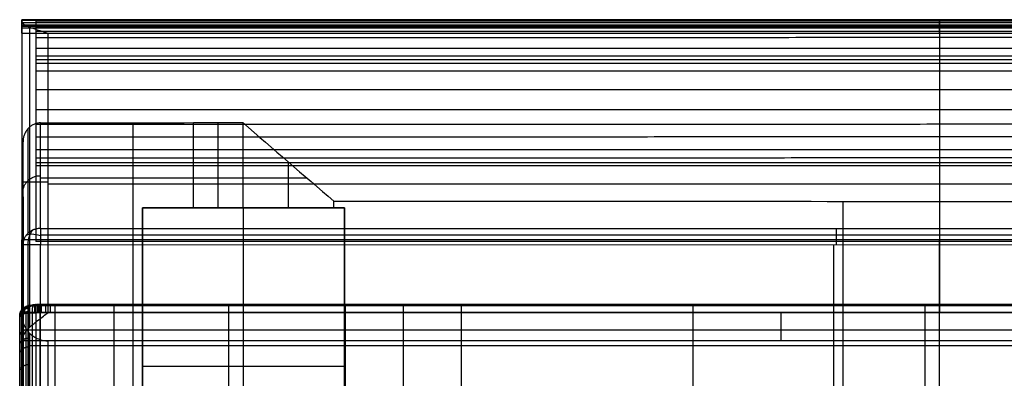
# Model space of a CAD drawing. Header units: millimetres. Extents: x -2054 to -149, y -1100 to -46.
# Tile 40 of 64: x -1200 to -637, y -254 to -49. Entities that reach past the tile are written whole.
import ezdxf

# ---------------------------------------------------------------- set-up
doc = ezdxf.new("R2010")
doc.units = ezdxf.units.MM
for name, color, linetype, true_color in [('patt2$Calque 04', 7, 'Continuous', 0xffa500), ('patt2$Calque 20', 7, 'Continuous', 0xf24ad7), ('patt2$SOLIDEE', 7, 'Continuous', 0x3100ff)]:
    doc.layers.add(name, color=color, linetype=linetype, true_color=true_color)

msp = doc.modelspace()

# ---------------------------------------------------------------- linework, layer by layer
at = {"layer": 'patt2$Calque 04'}
for p, q in [((-1200.05, -349.75, 372.02), (-1200.05, -219.05, 372.02)), ((-1200.05, -352.11, 370.07), (-1200.05, -219.7, 370.07)), ((-1200.03, -347.68, 373.96), (-1200.03, -218.49, 373.96)), ((-1196.33, -343.4, 380.45), (-1196.33, -217.4, 380.45)), ((-1192.64, -342.25, 382.15), (-1192.65, -217.11, 382.15)), ((-1190.57, -342.05, 382.45), (-1190.58, -217.07, 382.45)), ((-1188.39, -342.04, 382.47), (-1188.4, -217.06, 382.47)), ((-1179.69, -342.04, 382.47), (-1179.69, -217.06, 382.47)), ((-1145.97, -342.04, 382.47), (-1145.97, -217.06, 382.47)), ((-1080.43, -342.03, 382.47), (-1080.44, -217.06, 382.47)), ((-1013.7, -342.03, 382.47), (-1013.71, -217.06, 382.47)), ((-980.38, -342.03, 382.47), (-980.38, -217.06, 382.47)), ((-947.26, -342.04, 382.47), (-947.26, -217.06, 382.47)), ((-814.6, -342.03, 382.47), (-814.6, -217.06, 382.47)), ((-681.98, -342.03, 382.47), (-681.98, -217.05, 382.47)), ((-1200.05, -356.58, 366.21), (-1200.05, -221, 366.21)), ((-1200.05, -410.42, 306.18), (-1200.05, -241.19, 306.18)), ((-1200.05, -432.51, 275.77), (-1200.05, -251.29, 275.77))]:
    msp.add_line(p, q, dxfattribs=at)
for points, weights in [([(-1200.05, -218.57, 373.51), (-1200.07, -213.77, 372.17), (-1194.96, -213.79, 372.1)], [1, 0.705412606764, 1]), ([(-1200.05, -218.71, 373.03), (-1200.06, -213.93, 371.7), (-1194.97, -213.93, 371.69)], [1, 0.706716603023, 1]), ([(-1200.05, -218.8, 372.77), (-1200.05, -214.01, 371.44), (-1194.97, -214.02, 371.43)], [1, 0.707018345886, 1]), ([(-1200.04, -218.51, 373.75), (-1200.09, -213.69, 372.41), (-1194.96, -213.73, 372.28)], [1, 0.703802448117, 1]), ([(-1200.04, -218.53, 373.66), (-1200.08, -213.72, 372.32), (-1194.96, -213.75, 372.22)], [1, 0.704595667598, 1]), ([(-1200.03, -218.49, 373.96), (-1200.13, -213.62, 372.6), (-1194.96, -213.71, 372.33)], [1, 0.700471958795, 1]), ([(-1199.78, -218.23, 375.48), (-1200.13, -213.11, 374.13), (-1194.83, -213.45, 373.11)], [1, 0.682958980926, 1]), ([(-1199.52, -218.1, 376.29), (-1200.01, -212.83, 374.96), (-1194.7, -213.32, 373.51)], [1, 0.673530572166, 1]), ([(-1198.49, -217.77, 378.24), (-1199.29, -212.11, 377.1), (-1194.18, -212.99, 374.5)], [1, 0.649997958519, 1]), ([(-1197.13, -217.51, 379.79), (-1198.07, -211.49, 378.93), (-1193.5, -212.73, 375.27)], [1, 0.630471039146, 1]), ([(-1192.66, -217.11, 382.15), (-1193.19, -210.45, 382.02), (-1191.31, -212.33, 376.43)], [1, 0.599067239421, 1]), ([(-1191.43, -217.08, 382.38), (-1191.72, -210.35, 382.34), (-1190.71, -212.3, 376.54)], [1, 0.595875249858, 1]), ([(-1190.58, -217.07, 382.45), (-1190.69, -210.31, 382.45), (-1190.3, -212.28, 376.58)], [1, 0.594830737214, 1]), ([(-1189.66, -217.06, 382.47), (-1189.67, -210.3, 382.47), (-1189.64, -212.28, 376.59)], [1, 0.594645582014, 1]), ([(-1188.98, -217.06, 382.47), (-1188.98, -210.3, 382.47), (-1188.98, -212.28, 376.59)], [1, 0.594650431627, 1]), ([(-1187.65, -217.06, 382.47), (-1187.65, -210.3, 382.47), (-1187.65, -212.28, 376.58)], [1, 0.59464382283, 1]), ([(-1185, -217.06, 382.47), (-1185, -210.3, 382.47), (-1185, -212.28, 376.59)], [1, 0.594646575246, 1]), ([(-1182.36, -217.06, 382.47), (-1182.37, -210.3, 382.47), (-1182.34, -212.28, 376.58)], [1, 0.594663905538, 1]), ([(-1179.69, -217.06, 382.47), (-1179.69, -210.3, 382.47), (-1179.69, -212.28, 376.58)], [1, 0.5946449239, 1]), ([(-1145.97, -217.06, 382.47), (-1145.97, -210.3, 382.47), (-1145.97, -212.28, 376.59)], [1, 0.594644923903, 1]), ([(-1080.44, -217.06, 382.47), (-1080.44, -210.3, 382.47), (-1080.44, -212.28, 376.59)], [1, 0.594644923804, 1]), ([(-1013.71, -217.06, 382.47), (-1013.71, -210.3, 382.47), (-1013.71, -212.28, 376.59)], [1, 0.594644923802, 1]), ([(-980.38, -217.06, 382.47), (-980.38, -210.3, 382.47), (-980.38, -212.28, 376.58)], [1, 0.594644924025, 1]), ([(-947.26, -217.06, 382.47), (-947.26, -210.3, 382.47), (-947.26, -212.28, 376.58)], [1, 0.594644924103, 1]), ([(-814.6, -217.06, 382.47), (-814.6, -210.3, 382.47), (-814.6, -212.28, 376.59)], [1, 0.594644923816, 1]), ([(-681.98, -217.05, 382.47), (-681.98, -210.29, 382.47), (-681.98, -212.27, 376.58)], [1, 0.594644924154, 1]), ([(-1200.05, -218.88, 372.51), (-1200.05, -214.1, 371.17), (-1194.97, -214.1, 371.18)], [1, 0.707310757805, 1]), ([(-1200.05, -218.93, 372.37), (-1200.05, -214.15, 371.04), (-1194.97, -214.14, 371.05)], [1, 0.70734270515, 1]), ([(-1200.05, -218.97, 372.24), (-1200.05, -214.19, 370.91), (-1194.97, -214.19, 370.92)], [1, 0.707376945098, 1]), ([(-1200.05, -219.01, 372.13), (-1200.05, -214.23, 370.79), (-1194.97, -214.23, 370.8)], [1, 0.707304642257, 1]), ([(-1200.05, -219.05, 372.02), (-1200.05, -214.27, 370.69), (-1194.97, -214.27, 370.69)], [1, 0.707103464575, 1]), ([(-1200.05, -221, 366.21), (-1200.05, -216.22, 364.88), (-1194.97, -216.22, 364.88)], [1, 0.707093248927, 1]), ([(-1200.05, -231.1, 336.2), (-1200.05, -226.32, 334.87), (-1194.97, -226.32, 334.87)], [1, 0.707110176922, 1]), ([(-1200.05, -236.15, 321.19), (-1200.05, -231.37, 319.86), (-1194.97, -231.37, 319.86)], [1, 0.707111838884, 1]), ([(-1200.05, -241.19, 306.18), (-1200.05, -236.4, 304.87), (-1194.97, -236.4, 304.87)], [1, 0.707108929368, 1]), ([(-1200.05, -251.29, 275.77), (-1200.05, -246.5, 274.45), (-1194.97, -246.5, 274.45)], [1, 0.707107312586, 1])]:
    msp.add_rational_spline(points, weights, degree=2, dxfattribs=at)
for points, weights, knots in [([(-1190.53, -213.05, 380.61), (-1190.78, -213.05, 380.6), (-1191.44, -213.07, 380.54), (-1193.67, -213.18, 380.09), (-1195.95, -213.53, 378.75), (-1197.6, -214.1, 376.63), (-1198.2, -214.45, 375.3), (-1198.51, -214.79, 374.03), (-1198.58, -214.96, 373.36), (-1198.58, -215.08, 372.92)], [0.797415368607, 0.797492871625, 0.797954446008, 0.801133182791, 0.810648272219, 0.825269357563, 0.834289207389, 0.842824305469, 0.847334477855, 0.850235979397], [1162.670409, 1162.670409, 1162.670409, 1162.670409, 1163.078744, 1163.679094, 1166.252528, 1167.364832, 1168.605775, 1169.089319, 1169.98651, 1169.98651, 1169.98651, 1169.98651]), ([(-439.35, -216.11, 369.02), (-439, -215.97, 369.55), (-438.47, -215.66, 370.69), (-438.1, -215.14, 372.66), (-438.31, -214.61, 374.62), (-439.05, -214.14, 376.4), (-440.22, -213.71, 378.03), (-441.75, -213.38, 379.28), (-443.41, -213.18, 380.05), (-444.51, -213.09, 380.37), (-445.14, -213.06, 380.49), (-445.36, -213.06, 380.52), (-445.52, -213.05, 380.55), (-445.88, -213.04, 380.59), (-446.47, -213.03, 380.62), (-446.93, -213.03, 380.62), (-447.23, -213.03, 380.62), (-447.41, -213.03, 380.62), (-458.95, -213.03, 380.62), (-470.48, -213.03, 380.62), (-482.02, -213.03, 380.63), (-493.18, -213.03, 380.63), (-504.34, -213.03, 380.63), (-515.49, -213.03, 380.62), (-526.61, -213.03, 380.62), (-537.72, -213.03, 380.62), (-548.83, -213.03, 380.62), (-571.04, -213.03, 380.62), (-593.25, -213.03, 380.62), (-615.46, -213.03, 380.62), (-637.63, -213.03, 380.62), (-659.81, -213.03, 380.62), (-681.98, -213.03, 380.62), (-726.19, -213.04, 380.62), (-770.39, -213.04, 380.62), (-814.6, -213.04, 380.62), (-858.82, -213.04, 380.62), (-903.04, -213.04, 380.62), (-947.26, -213.04, 380.62), (-958.3, -213.04, 380.62), (-969.34, -213.04, 380.62), (-980.38, -213.04, 380.62), (-991.49, -213.04, 380.62), (-1002.6, -213.04, 380.62), (-1013.71, -213.04, 380.62), (-1035.95, -213.04, 380.62), (-1058.19, -213.04, 380.62), (-1080.44, -213.04, 380.62), (-1102.28, -213.04, 380.62), (-1124.13, -213.04, 380.62), (-1145.97, -213.04, 380.62), (-1157.21, -213.04, 380.62), (-1168.45, -213.04, 380.62), (-1179.69, -213.04, 380.62), (-1180.57, -213.04, 380.62), (-1182.38, -213.04, 380.62), (-1184.98, -213.04, 380.62), (-1187.23, -213.04, 380.62), (-1188.73, -213.04, 380.62), (-1189.7, -213.04, 380.62), (-1190.04, -213.04, 380.63), (-1190.53, -213.05, 380.61)], [0.876188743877, 0.87261563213, 0.865059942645, 0.852088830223, 0.838955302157, 0.826783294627, 0.815542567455, 0.806882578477, 0.801399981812, 0.799100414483, 0.798239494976, 0.79803251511, 0.79791328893, 0.797538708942, 0.797309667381, 0.797337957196, 0.797314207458, 0.797322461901, 0.79732246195, 0.797322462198, 0.797322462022, 0.797322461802, 0.797322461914, 0.797322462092, 0.797322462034, 0.797322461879, 0.797322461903, 0.797322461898, 0.797322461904, 0.797322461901, 0.797322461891, 0.797322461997, 0.797322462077, 0.797322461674, 0.79732246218, 0.797322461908, 0.797322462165, 0.797322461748, 0.797322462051, 0.797322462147, 0.797322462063, 0.797322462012, 0.797322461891, 0.797322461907, 0.797322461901, 0.797322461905, 0.797322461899, 0.797322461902, 0.797322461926, 0.797322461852, 0.797322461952, 0.797322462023, 0.797322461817, 0.79732246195, 0.797322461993, 0.797340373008, 0.797316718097, 0.797329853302, 0.797311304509, 0.797350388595, 0.797259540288, 0.797415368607], [420.834277, 420.834277, 420.834277, 420.834277, 422.118042, 423.378567, 424.987123, 426.129043, 427.158787, 428.713607, 429.544871, 430.165331, 430.528355, 430.528355, 430.528355, 430.85126, 431.026685, 431.343489, 431.911727, 431.911727, 431.911727, 465.955328, 465.955328, 465.955328, 498.883548, 498.883548, 498.883548, 531.675348, 531.675348, 531.675348, 597.213229, 597.213229, 597.213229, 662.6481, 662.6481, 662.6481, 793.104807, 793.104807, 793.104807, 923.597965, 923.597965, 923.597965, 956.177689, 956.177689, 956.177689, 988.95428, 988.95428, 988.95428, 1054.593512, 1054.593512, 1054.593512, 1119.061309, 1119.061309, 1119.061309, 1152.225148, 1152.225148, 1152.225148, 1154.836463, 1157.447778, 1160.059094, 1161.364752, 1162.01758, 1162.670409, 1162.670409, 1162.670409, 1162.670409]), ([(-1198.58, -215.08, 372.92), (-1198.57, -215.1, 372.8), (-1198.57, -215.11, 372.78), (-1198.57, -215.15, 372.64), (-1198.57, -215.22, 372.43), (-1198.56, -215.31, 372.14), (-1198.56, -215.42, 371.83), (-1198.56, -215.49, 371.61), (-1198.56, -215.55, 371.43), (-1198.56, -215.59, 371.31), (-1198.56, -215.63, 371.19), (-1198.56, -215.66, 371.11), (-1198.56, -215.67, 371.08)], [0.850235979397, 0.852037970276, 0.851710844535, 0.852579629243, 0.852813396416, 0.853411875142, 0.853480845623, 0.853671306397, 0.853663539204, 0.853703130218, 0.853656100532, 0.853610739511, 0.853551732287], [1169.98651, 1169.98651, 1169.98651, 1169.98651, 1170.05438, 1170.12225, 1170.257989, 1170.732449, 1171.021666, 1171.310883, 1171.46108, 1171.611277, 1171.74658, 1171.881883, 1171.881883, 1171.881883, 1171.881883]), ([(-1198.56, -215.67, 371.08), (-1198.56, -216.32, 369.14), (-1198.56, -216.97, 367.21), (-1198.56, -217.62, 365.27), (-1198.56, -220.99, 355.26), (-1198.56, -226.04, 340.26), (-1198.56, -232.76, 320.24), (-1198.56, -236.14, 310.26), (-1198.56, -237.81, 305.25), (-1198.56, -241.17, 295.11), (-1198.56, -244.54, 284.97), (-1198.56, -247.9, 274.83), (-1198.56, -251.24, 264.78), (-1198.56, -254.58, 254.73), (-1198.56, -257.91, 244.68), (-1198.56, -264.6, 224.54), (-1198.56, -271.28, 204.4), (-1198.56, -277.97, 184.27), (-1198.56, -281.3, 174.23), (-1198.56, -284.63, 164.2), (-1198.56, -287.96, 154.17), (-1198.56, -291.3, 144.1), (-1198.56, -294.65, 134.03), (-1198.56, -297.99, 123.96), (-1198.56, -304.62, 103.97), (-1198.56, -311.26, 83.98), (-1198.56, -317.9, 63.99), (-1198.56, -319.58, 58.91), (-1198.56, -321.27, 53.83), (-1198.56, -322.95, 48.75)], [0.853551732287, 0.853549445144, 0.853547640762, 0.853546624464, 0.853550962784, 0.853555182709, 0.853556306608, 0.853555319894, 0.853554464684, 0.853554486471, 0.853554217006, 0.853553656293, 0.853552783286, 0.853552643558, 0.853553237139, 0.853553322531, 0.853553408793, 0.853553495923, 0.853554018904, 0.853554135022, 0.853553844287, 0.853553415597, 0.853552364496, 0.853550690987, 0.853547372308, 0.853550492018, 0.85356005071, 0.853562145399, 0.853560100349, 0.85355391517], [1171.881883, 1171.881883, 1171.881883, 1171.881883, 1178.553198, 1178.553198, 1178.553198, 1213.041705, 1230.285958, 1247.530212, 1247.530212, 1247.530212, 1282.445431, 1282.445431, 1282.445431, 1317.058112, 1317.058112, 1317.058112, 1386.40252, 1386.40252, 1386.40252, 1420.948732, 1420.948732, 1420.948732, 1455.617121, 1455.617121, 1455.617121, 1524.456713, 1524.456713, 1524.456713, 1541.943349, 1541.943349, 1541.943349, 1541.943349])]:
    msp.add_rational_spline(points, weights, degree=3, knots=knots, dxfattribs=at)
for points, knots in [([(-1194.97, -214.27, 370.69), (-1194.97, -214.25, 370.72), (-1194.97, -214.23, 370.8), (-1194.97, -214.19, 370.92), (-1194.97, -214.14, 371.05), (-1194.97, -214.09, 371.22), (-1194.97, -214.02, 371.43), (-1194.97, -213.91, 371.74), (-1194.97, -213.82, 372), (-1194.96, -213.76, 372.2), (-1194.96, -213.73, 372.28), (-1194.96, -213.72, 372.31), (-1194.96, -213.71, 372.33)], [-1171.881883, -1171.881883, -1171.881883, -1171.881883, -1171.74658, -1171.611277, -1171.46108, -1171.310883, -1171.021666, -1170.732449, -1170.257989, -1170.12225, -1170.05438, -1169.98651, -1169.98651, -1169.98651, -1169.98651]), ([(-1190.3, -212.28, 376.58), (-1190.44, -212.29, 376.57), (-1190.78, -212.3, 376.54), (-1191.97, -212.37, 376.32), (-1193.24, -212.6, 375.63), (-1194.24, -212.99, 374.48), (-1194.64, -213.24, 373.73), (-1194.87, -213.49, 372.99), (-1194.94, -213.62, 372.59), (-1194.96, -213.71, 372.33)], [1162.670409, 1162.670409, 1162.670409, 1162.670409, 1163.078744, 1163.679094, 1166.252528, 1167.364832, 1168.605775, 1169.089319, 1169.98651, 1169.98651, 1169.98651, 1169.98651]), ([(-446.01, -212.29, 376.54), (-446.12, -212.28, 376.55), (-446.28, -212.27, 376.57), (-446.56, -212.27, 376.58), (-446.92, -212.27, 376.59), (-447.22, -212.27, 376.59), (-447.41, -212.27, 376.59), (-458.95, -212.27, 376.59), (-470.48, -212.27, 376.59), (-482.02, -212.27, 376.59), (-493.18, -212.27, 376.59), (-504.34, -212.27, 376.59), (-515.49, -212.27, 376.59), (-526.61, -212.27, 376.59), (-537.72, -212.27, 376.59), (-548.83, -212.27, 376.59), (-571.04, -212.27, 376.59), (-593.25, -212.27, 376.59), (-615.46, -212.27, 376.59), (-637.63, -212.27, 376.59), (-659.81, -212.27, 376.58), (-681.98, -212.27, 376.58), (-726.19, -212.28, 376.58), (-770.4, -212.27, 376.58), (-814.6, -212.28, 376.58), (-858.83, -212.28, 376.59), (-903.05, -212.28, 376.58), (-947.27, -212.28, 376.58), (-958.31, -212.28, 376.58), (-969.35, -212.28, 376.58), (-980.39, -212.28, 376.58), (-991.49, -212.28, 376.58), (-1002.6, -212.28, 376.58), (-1013.71, -212.28, 376.58), (-1035.95, -212.28, 376.58), (-1058.19, -212.28, 376.59), (-1080.44, -212.28, 376.59), (-1102.28, -212.28, 376.58), (-1124.13, -212.28, 376.59), (-1145.98, -212.28, 376.58), (-1157.22, -212.28, 376.58), (-1168.45, -212.28, 376.58), (-1179.69, -212.28, 376.58), (-1180.58, -212.28, 376.58), (-1182.34, -212.28, 376.58), (-1185, -212.28, 376.59), (-1187.21, -212.28, 376.58), (-1188.76, -212.28, 376.59), (-1189.64, -212.28, 376.59), (-1190.1, -212.28, 376.58), (-1190.3, -212.28, 376.58)], [430.528355, 430.528355, 430.528355, 430.528355, 430.85126, 431.026685, 431.343489, 431.911727, 431.911727, 431.911727, 465.955328, 465.955328, 465.955328, 498.883548, 498.883548, 498.883548, 531.675348, 531.675348, 531.675348, 597.213229, 597.213229, 597.213229, 662.6481, 662.6481, 662.6481, 793.104807, 793.104807, 793.104807, 923.597965, 923.597965, 923.597965, 956.177689, 956.177689, 956.177689, 988.95428, 988.95428, 988.95428, 1054.593512, 1054.593512, 1054.593512, 1119.061309, 1119.061309, 1119.061309, 1152.225148, 1152.225148, 1152.225148, 1154.836463, 1157.447778, 1160.059094, 1161.364752, 1162.01758, 1162.670409, 1162.670409, 1162.670409, 1162.670409]), ([(-1200.03, -218.49, 373.96), (-1200.04, -218.5, 373.78), (-1200.04, -218.51, 373.77), (-1200.04, -218.54, 373.61), (-1200.05, -218.61, 373.4), (-1200.05, -218.69, 373.08), (-1200.05, -218.8, 372.77), (-1200.05, -218.87, 372.54), (-1200.05, -218.93, 372.37), (-1200.05, -218.97, 372.24), (-1200.05, -219.01, 372.13), (-1200.05, -219.04, 372.05), (-1200.05, -219.05, 372.02)], [1169.98651, 1169.98651, 1169.98651, 1169.98651, 1170.05438, 1170.12225, 1170.257989, 1170.732449, 1171.021666, 1171.310883, 1171.46108, 1171.611277, 1171.74658, 1171.881883, 1171.881883, 1171.881883, 1171.881883]), ([(-1200.05, -219.05, 372.02), (-1200.05, -219.7, 370.08), (-1200.05, -220.35, 368.15), (-1200.05, -221, 366.21), (-1200.05, -224.37, 356.21), (-1200.05, -229.42, 341.2), (-1200.05, -236.14, 321.19), (-1200.05, -239.53, 311.19), (-1200.05, -241.19, 306.18), (-1200.05, -244.56, 296.04), (-1200.05, -247.92, 285.9), (-1200.05, -251.29, 275.77), (-1200.05, -254.62, 265.71), (-1200.05, -257.96, 255.66), (-1200.05, -261.3, 245.61), (-1200.05, -267.98, 225.47), (-1200.05, -274.67, 205.33), (-1200.05, -281.35, 185.2), (-1200.05, -284.68, 175.16), (-1200.05, -288.01, 165.13), (-1200.05, -291.35, 155.1), (-1200.05, -294.69, 145.03), (-1200.05, -298.03, 134.96), (-1200.05, -301.37, 124.89), (-1200.05, -308.01, 104.9), (-1200.05, -314.64, 84.91), (-1200.05, -321.28, 64.92), (-1200.05, -322.97, 59.84), (-1200.05, -324.65, 54.76), (-1200.05, -326.34, 49.69)], [1171.881883, 1171.881883, 1171.881883, 1171.881883, 1178.553198, 1178.553198, 1178.553198, 1213.041705, 1230.285958, 1247.530212, 1247.530212, 1247.530212, 1282.445431, 1282.445431, 1282.445431, 1317.058112, 1317.058112, 1317.058112, 1386.40252, 1386.40252, 1386.40252, 1420.948732, 1420.948732, 1420.948732, 1455.617121, 1455.617121, 1455.617121, 1524.456713, 1524.456713, 1524.456713, 1541.943349, 1541.943349, 1541.943349, 1541.943349]), ([(-1190.58, -217.07, 382.45), (-1190.85, -217.07, 382.44), (-1191.57, -217.08, 382.38), (-1194.02, -217.15, 381.92), (-1196.6, -217.38, 380.52), (-1198.62, -217.77, 378.21), (-1199.4, -218.02, 376.71), (-1199.86, -218.27, 375.26), (-1199.99, -218.41, 374.47), (-1200.03, -218.49, 373.96)], [1162.670409, 1162.670409, 1162.670409, 1162.670409, 1163.078744, 1163.679094, 1166.252528, 1167.364832, 1168.605775, 1169.089319, 1169.98651, 1169.98651, 1169.98651, 1169.98651]), ([(-1194.97, -321.55, 48.37), (-1194.97, -319.87, 53.45), (-1194.97, -318.18, 58.53), (-1194.97, -316.49, 63.6), (-1194.97, -309.86, 83.6), (-1194.97, -303.22, 103.59), (-1194.97, -296.59, 123.58), (-1194.97, -293.24, 133.65), (-1194.97, -289.9, 143.71), (-1194.97, -286.56, 153.78), (-1194.97, -283.23, 163.81), (-1194.97, -279.9, 173.85), (-1194.97, -276.57, 183.88), (-1194.97, -269.88, 204.02), (-1194.97, -263.2, 224.16), (-1194.97, -256.51, 244.29), (-1194.97, -253.17, 254.35), (-1194.97, -249.84, 264.4), (-1194.97, -246.5, 274.45), (-1194.97, -243.14, 284.59), (-1194.97, -239.77, 294.73), (-1194.97, -236.4, 304.87), (-1194.97, -234.74, 309.87), (-1194.97, -231.36, 319.85), (-1194.97, -224.64, 339.88), (-1194.97, -219.59, 354.87), (-1194.97, -216.22, 364.88), (-1194.97, -215.57, 366.81), (-1194.97, -214.92, 368.75), (-1194.97, -214.27, 370.69)], [-1541.943349, -1541.943349, -1541.943349, -1541.943349, -1524.456713, -1524.456713, -1524.456713, -1455.617121, -1455.617121, -1455.617121, -1420.948732, -1420.948732, -1420.948732, -1386.40252, -1386.40252, -1386.40252, -1317.058112, -1317.058112, -1317.058112, -1282.445431, -1282.445431, -1282.445431, -1247.530212, -1247.530212, -1247.530212, -1230.285958, -1213.041705, -1178.553198, -1178.553198, -1178.553198, -1171.881883, -1171.881883, -1171.881883, -1171.881883]), ([(-437.83, -219.29, 369.21), (-437.45, -219.17, 369.88), (-436.89, -218.94, 371.28), (-436.61, -218.53, 373.65), (-437.01, -218.14, 375.94), (-438, -217.8, 377.96), (-439.45, -217.5, 379.75), (-441.23, -217.28, 381.07), (-443.09, -217.14, 381.88), (-444.3, -217.09, 382.21), (-445, -217.07, 382.33), (-445.24, -217.07, 382.37), (-445.41, -217.06, 382.39), (-445.8, -217.05, 382.44), (-446.45, -217.05, 382.47), (-446.93, -217.05, 382.47), (-447.23, -217.05, 382.47), (-447.41, -217.05, 382.47), (-458.95, -217.05, 382.47), (-470.48, -217.05, 382.47), (-482.02, -217.05, 382.47), (-493.18, -217.05, 382.47), (-504.34, -217.05, 382.47), (-515.49, -217.05, 382.47), (-526.61, -217.05, 382.47), (-537.72, -217.05, 382.47), (-548.83, -217.05, 382.47), (-571.04, -217.05, 382.47), (-593.25, -217.05, 382.47), (-615.46, -217.05, 382.47), (-637.63, -217.05, 382.47), (-659.81, -217.05, 382.47), (-681.98, -217.05, 382.47), (-726.19, -217.06, 382.46), (-770.39, -217.06, 382.47), (-814.6, -217.06, 382.47), (-858.82, -217.06, 382.47), (-903.04, -217.06, 382.46), (-947.26, -217.06, 382.47), (-958.3, -217.06, 382.47), (-969.34, -217.06, 382.47), (-980.38, -217.06, 382.47), (-991.49, -217.06, 382.47), (-1002.6, -217.06, 382.47), (-1013.71, -217.06, 382.47), (-1035.95, -217.06, 382.47), (-1058.19, -217.06, 382.47), (-1080.44, -217.06, 382.47), (-1102.28, -217.06, 382.47), (-1124.13, -217.06, 382.47), (-1145.97, -217.06, 382.47), (-1157.21, -217.06, 382.47), (-1168.45, -217.06, 382.47), (-1179.69, -217.06, 382.47), (-1180.57, -217.06, 382.47), (-1182.38, -217.06, 382.47), (-1184.98, -217.06, 382.47), (-1187.23, -217.06, 382.47), (-1188.72, -217.06, 382.47), (-1189.71, -217.06, 382.47), (-1190.02, -217.06, 382.47), (-1190.58, -217.07, 382.45)], [420.834277, 420.834277, 420.834277, 420.834277, 422.118042, 423.378567, 424.987123, 426.129043, 427.158787, 428.713607, 429.544871, 430.165331, 430.528355, 430.528355, 430.528355, 430.85126, 431.026685, 431.343489, 431.911727, 431.911727, 431.911727, 465.955328, 465.955328, 465.955328, 498.883548, 498.883548, 498.883548, 531.675348, 531.675348, 531.675348, 597.213229, 597.213229, 597.213229, 662.6481, 662.6481, 662.6481, 793.104807, 793.104807, 793.104807, 923.597965, 923.597965, 923.597965, 956.177689, 956.177689, 956.177689, 988.95428, 988.95428, 988.95428, 1054.593512, 1054.593512, 1054.593512, 1119.061309, 1119.061309, 1119.061309, 1152.225148, 1152.225148, 1152.225148, 1154.836463, 1157.447778, 1160.059094, 1161.364752, 1162.01758, 1162.670409, 1162.670409, 1162.670409, 1162.670409])]:
    msp.add_open_spline(points, degree=3, knots=knots, dxfattribs=at)
for points, degree in [([(-1190.3, -212.28, 376.58), (-1190.3, -212.28, 376.58), (-1190.3, -212.28, 376.58), (-1190.3, -212.28, 376.58)], 3), ([(-1194.97, -235.74, 306.86), (-850.27, -235.74, 306.86), (-505.56, -235.73, 306.86)], 2)]:
    msp.add_open_spline(points, degree=degree, dxfattribs=at)
at = {"layer": 'patt2$Calque 20'}
for p, q in [((-1135.29, -108.28, -350.75), (-1135.29, -275.7, -350.75)), ((-1086.47, -156.96, -350.9), (-1086.47, -108.22, -350.9)), ((-1198.11, -299.5, -350.5), (-1198.11, -119.18, -350.5)), ((-1046.4, -130.64, -295.67), (-1046.39, -156.96, -295.67)), ((-1188.15, -139.69, -273.38), (-1035.9, -139.68, -273.38)), ((-1198.15, -150.62, -273.04), (-1198.15, -315.66, -273.04)), ((-1014.15, -156.96, -240.29), (-1129.75, -156.96, -240.29)), ((-1129.75, -156.96, -240.29), (-1129.75, -156.96, -350.78)), ((-1129.75, -156.96, -240.29), (-1129.75, -338.06, -240.29)), ((-1129.75, -156.96, -311.28), (-1053.75, -156.96, -311.28)), ((-1129.75, -308.43, -295.53), (-1129.75, -156.96, -295.53)), ((-1071.95, -156.96, -349.92), (-1071.95, -156.96, -240.29)), ((-1071.95, -338.06, -240.29), (-1071.95, -156.96, -240.29)), ((-1020.32, -156.96, -240.32), (-1020.32, -153.11, -240.32)), ((-1014.15, -156.96, -240.29), (-1014.15, -156.96, -240.31)), ((-1014.14, -338.06, -240.29), (-1014.15, -156.96, -240.29)), ((-728.95, -153.22, -240.04), (-728.95, -338.35, -240.04)), ((-1188.18, -168.73, -201.83), (-277.01, -168.72, -201.83)), ((-1198.17, -1089.12, -205.59), (-1198.18, -178, -205.59)), ((-1188.18, -178, -195.59), (-277.01, -177.98, -195.59)), ((-1188.17, -1089.12, -195.59), (-1188.18, -178, -195.59)), ((-734.22, -1089.11, -195.59), (-734.23, -177.99, -195.59)), ((-1129.75, -247.51, -350.78), (-1129.75, -247.51, -240.29)), ((-1129.75, -247.51, -240.29), (-1014.15, -247.51, -240.29)), ((-1014.15, -252.29, -240.31), (-1014.15, -252.29, -240.29))]:
    msp.add_line(p, q, dxfattribs=at)
at = {"layer": 'patt2$Calque 20', "extrusion": (-0.367298, -0.803797, 0.467976)}
msp.add_arc((-1006.72, -488.55, 483.28), 10, 102.0689, 166.6818, dxfattribs=at)
at = {"layer": 'patt2$Calque 20', "extrusion": (-0.786631, -1.44744e-05, -0.617424)}
msp.add_arc((177.98, 571.89, 1062.8), 9.93, 90, 147.8861, dxfattribs=at)
at = {"layer": 'patt2$Calque 20', "extrusion": (1.84005e-05, -1, -1.63752e-16)}
msp.add_arc((-1188.19, -205.59, 177.98), 10, 90, 180.028, dxfattribs=at)
at = {"layer": 'patt2$Calque 20'}
msp.add_open_spline([(-1188.11, -108.37, -350.54), (-1188.4, -108.37, -350.54), (-1188.97, -108.39, -350.53), (-1189.84, -108.51, -350.53), (-1190.71, -108.73, -350.53), (-1191.59, -109.03, -350.52), (-1192.45, -109.42, -350.52), (-1193.29, -109.92, -350.52), (-1194.1, -110.5, -350.51), (-1194.85, -111.17, -350.51), (-1195.54, -111.91, -350.51), (-1196.15, -112.72, -350.51), (-1196.69, -113.59, -350.5), (-1197.14, -114.49, -350.5), (-1197.51, -115.43, -350.5), (-1197.79, -116.37, -350.5), (-1197.98, -117.32, -350.5), (-1198.09, -118.25, -350.5), (-1198.11, -118.87, -350.5), (-1198.11, -119.18, -350.5)], degree=3, knots=[-16.342125, -16.342125, -16.342125, -16.342125, -15.496121, -14.621962, -13.720618, -12.793513, -11.842596, -10.870409, -9.880128, -8.875564, -7.861117, -6.841678, -5.822474, -4.808892, -3.806267, -2.819691, -1.85383, -0.912786, 0, 0, 0, 0], dxfattribs=at)
for points, degree in [([(-1195.26, -171.45, -202.93), (-1195.22, -141.49, -276.72), (-1195.19, -111.54, -350.51)], 2), ([(-1188.18, -168.73, -201.83), (-1188.15, -138.55, -276.18), (-1188.11, -108.37, -350.54)], 2), ([(-1188.11, -108.37, -350.54), (-1158.92, -108.32, -350.66), (-1129.73, -108.27, -350.78), (-1100.53, -108.22, -350.9)], 3), ([(-1100.53, -108.22, -350.9), (-1086.47, -108.22, -350.9), (-1072.41, -108.22, -350.9)], 2), ([(-1100.53, -156.96, -350.9), (-1100.53, -132.59, -350.9), (-1100.53, -108.22, -350.9)], 2), ([(-1072.41, -108.22, -350.9), (-1055.05, -123.18, -314.04), (-1037.69, -138.14, -277.18), (-1020.32, -153.11, -240.32)], 3), ([(-1072.41, -108.22, -350.9), (-1072.41, -132.59, -350.9), (-1072.41, -156.96, -350.9)], 2), ([(-1198.18, -178, -205.59), (-1198.15, -148.59, -278.05), (-1198.11, -119.18, -350.5)], 2), ([(-1129.75, -156.96, -350.78), (-1115.14, -156.96, -350.84), (-1100.53, -156.96, -350.9)], 2), ([(-1129.75, -266.71, -350.78), (-1129.75, -211.83, -350.78), (-1129.75, -156.96, -350.78)], 2), ([(-1100.53, -156.96, -350.9), (-1086.47, -156.96, -350.9), (-1072.41, -156.96, -350.9)], 2), ([(-1072.41, -156.96, -350.9), (-1046.37, -156.96, -295.61), (-1020.32, -156.96, -240.32)], 2), ([(-1020.32, -153.11, -240.32), (-826.08, -153.18, -240.13), (-631.83, -153.25, -239.94), (-437.59, -153.33, -239.75)], 3), ([(-1020.32, -156.96, -240.32), (-1017.24, -156.96, -240.32), (-1014.15, -156.96, -240.31)], 2), ([(-1014.15, -156.96, -240.31), (-1014.15, -247.5, -240.31), (-1014.14, -338.03, -240.31)], 2), ([(-1188.18, -172.42, -197.29), (-732.6, -172.41, -197.29), (-277.01, -172.4, -197.29)], 2), ([(-1195.24, -1089.12, -198.52), (-1195.25, -633.56, -198.52), (-1195.26, -178, -198.52)], 2)]:
    msp.add_open_spline(points, degree=degree, dxfattribs=at)
for points, weights in [([(-1198.15, -147.82, -279.95), (-1198.15, -138.55, -276.19), (-1188.15, -138.55, -276.18)], [1, 0.707041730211, 1]), ([(-1188.18, -168.73, -201.83), (-1198.19, -168.73, -201.83), (-1198.18, -178, -205.59)], [1, 0.707041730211, 1]), ([(-1188.18, -168.73, -201.83), (-1188.18, -171.27, -195.59), (-1188.18, -178, -195.59)], [1, 0.829500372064, 1]), ([(-732.6, -177.99, -195.59), (-732.6, -171.26, -195.59), (-732.6, -168.73, -201.83)], [1, 0.829500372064, 1])]:
    msp.add_rational_spline(points, weights, degree=2, dxfattribs=at)
at = {"layer": 'patt2$SOLIDEE'}
for p, q in [((-673.78, -57.04, 350.56), (-673.78, -49.36, 348.9)), ((-673.78, -49.36, 350.56), (-673.78, -57.04, 350.56)), ((-673.78, -57.04, 350.56), (-673.78, -216.74, 350.56)), ((-1183.78, -143.21, 350.56), (-148.78, -143.19, 350.56)), ((-1183.78, -216.75, 350.56), (-1198.78, -216.75, 350.56)), ((-329.97, -216.73, 350.56), (-1183.78, -216.75, 350.56))]:
    msp.add_line(p, q, dxfattribs=at)
for points, degree in [([(-149.62, -49.35, 340.63), (-674.2, -49.36, 340.63), (-1198.78, -49.37, 340.63)], 2), ([(-329.98, -49.36, 350.56), (-764.38, -49.36, 350.56), (-1198.78, -49.37, 350.56)], 2), ([(-332.21, -49.36, 343.15), (-765.5, -49.36, 343.15), (-1198.78, -49.37, 343.15)], 2), ([(-1198.78, -49.37, 348.9), (-764.63, -49.36, 348.9), (-330.48, -49.36, 348.9)], 2), ([(-1198.78, -49.37, 350.56), (-1198.78, -49.37, 349.73), (-1198.78, -49.37, 348.9)], 2), ([(-1198.78, -49.37, 350.56), (-1198.78, -53.21, 350.56), (-1198.78, -57.05, 350.56)], 2), ([(-1198.78, -49.37, 338.11), (-1194.78, -49.37, 338.11), (-1190.78, -49.37, 338.11)], 2), ([(-1198.78, -57.05, 350.56), (-1198.78, -53.21, 349.73), (-1198.78, -49.37, 348.9)], 2), ([(-1198.78, -49.37, 343.15), (-1198.78, -49.37, 340.63), (-1198.78, -49.37, 338.11)], 2), ([(-1198.78, -49.55, 343.73), (-674.47, -49.54, 343.73), (-150.15, -49.53, 343.73)], 2), ([(-1198.78, -50.1, 335.56), (-1198.78, -52.9, 335.56), (-1198.78, -55.7, 335.56), (-1198.78, -58.5, 335.56)], 3), ([(-1190.78, -49.37, 338.11), (-762.26, -49.36, 338.11), (-333.74, -49.36, 338.11)], 2), ([(-1190.78, -50.01, 335.84), (-670.7, -50, 335.84), (-150.62, -49.99, 335.84)], 2), ([(-673.78, -49.36, 343.15), (-673.78, -49.36, 340.63), (-673.78, -49.36, 338.11)], 2), ([(-673.78, -49.36, 350.56), (-673.78, -49.36, 349.73), (-673.78, -49.36, 348.9)], 2), ([(-1198.78, -50.92, 346.47), (-675.15, -50.91, 346.47), (-151.52, -50.9, 346.47)], 2), ([(-1198.78, -52.29, 348.04), (-675.84, -52.28, 348.04), (-152.9, -52.27, 348.04)], 2), ([(-148.78, -53.19, 349.73), (-673.78, -53.2, 349.73), (-1198.78, -53.21, 349.73)], 2), ([(-1198.78, -53.92, 349.19), (-676.65, -53.91, 349.19), (-154.52, -53.9, 349.19)], 2), ([(-1194.39, -53.57, 346.17), (-1194.39, -110.82, 346.17), (-1194.39, -168.08, 346.17), (-1194.38, -225.33, 346.17)], 3), ([(-1190.78, -53.34, 325.82), (-672.36, -53.33, 325.82), (-153.95, -53.32, 325.82)], 2), ([(-1190.78, -55.85, 318.45), (-673.62, -55.84, 318.45), (-156.45, -55.83, 318.45)], 2), ([(-1198.78, -57.05, 350.56), (-1191.28, -57.05, 350.56), (-1183.78, -57.05, 350.56)], 2), ([(-1198.78, -58.5, 335.56), (-1198.78, -111.75, 335.56), (-1198.78, -164.99, 335.56), (-1198.78, -218.23, 335.56)], 3), ([(-1190.78, -59.44, 307.91), (-675.41, -59.43, 307.91), (-160.04, -59.42, 307.91)], 2), ([(-1183.78, -57.05, 350.56), (-756.88, -57.04, 350.56), (-329.97, -57.03, 350.56)], 2), ([(-1183.78, -216.75, 350.56), (-1183.78, -163.51, 350.56), (-1183.78, -110.28, 350.56), (-1183.78, -57.05, 350.56)], 3), ([(-1190.78, -65.58, 289.88), (-678.48, -65.57, 289.88), (-166.18, -65.56, 289.88)], 2), ([(-1190.78, -69.94, 277.06), (-680.66, -69.93, 277.06), (-170.55, -69.92, 277.06)], 2), ([(-1190.78, -72.12, 270.95), (-681.75, -72.11, 270.95), (-172.72, -72.1, 270.95)], 2), ([(-1190.78, -74.18, 267.12), (-682.78, -74.17, 267.12), (-174.78, -74.16, 267.12)], 2), ([(-1190.78, -78.67, 263.64), (-685.02, -78.66, 263.64), (-179.27, -78.65, 263.64)], 2), ([(-1190.78, -89.26, 257.97), (-690.32, -89.25, 257.97), (-189.86, -89.24, 257.97)], 2), ([(-1190.78, -100.61, 251.96), (-696, -100.61, 251.96), (-201.22, -100.6, 251.96)], 2), ([(-1190.78, -109, 246.83), (-700.19, -108.99, 246.83), (-209.6, -108.98, 246.83)], 2), ([(-1190.78, -116.24, 240.65), (-703.81, -116.23, 240.65), (-216.84, -116.22, 240.65)], 2), ([(-1190.78, -123.51, 231.93), (-707.45, -123.5, 231.93), (-224.12, -123.49, 231.93)], 2), ([(-1190.78, -128.25, 223.79), (-709.81, -128.24, 223.79), (-228.85, -128.23, 223.79)], 2), ([(-1190.78, -131.08, 216.39), (-711.23, -131.07, 216.39), (-231.68, -131.06, 216.39)], 2), ([(-1190.78, -132.68, 209.21), (-712.03, -132.67, 209.21), (-233.28, -132.66, 209.21)], 2), ([(-1198.78, -155.15, 75.44), (-1198.78, -225.99, 75.44), (-1198.78, -296.82, 75.44)], 2), ([(-275.71, -175.13, -195.64), (-737.25, -175.14, -195.64), (-1198.79, -175.15, -195.64)], 2), ([(-1198.78, -176.1, -195.64), (-1198.78, -175.62, -195.64), (-1198.79, -175.15, -195.64)], 2), ([(-1198.78, -184.15, -195.64), (-1198.78, -180.13, -195.64), (-1198.78, -176.1, -195.64)], 2), ([(-276.7, -176.09, -195.64), (-733.74, -176.09, -195.64), (-1190.78, -176.1, -195.64)], 2), ([(-673.77, -1099.52, -195.64), (-673.78, -637.33, -195.64), (-673.79, -175.14, -195.64)], 2), ([(-1198.77, -372.96, -195.64), (-1198.78, -278.55, -195.64), (-1198.78, -184.15, -195.64)], 2), ([(-1198.78, -218.23, 335.56), (-1198.78, -223.46, 335.56), (-1198.78, -228.68, 335.56), (-1198.78, -233.9, 335.56)], 3), ([(-1198.78, -218.23, 335.56), (-1198.78, -269.81, 164.86), (-1198.78, -321.38, -5.84), (-1198.77, -372.96, -176.55)], 3), ([(-331.8, -226.87, 347.21), (-765.29, -226.87, 347.21), (-1198.78, -226.88, 347.21)], 2), ([(-1194.38, -228.6, 337.92), (-1194.38, -277.71, 175.37), (-1194.38, -326.82, 12.83), (-1194.38, -375.93, -149.72)], 3), ([(-1183.78, -233.02, 338.48), (-1191.28, -233.02, 338.48), (-1198.78, -233.02, 338.48)], 2), ([(-333.62, -233.01, 338.48), (-758.7, -233.01, 338.48), (-1183.78, -233.02, 338.48)], 2), ([(-1183.77, -372.96, -124.68), (-1183.78, -326.31, 29.7), (-1183.78, -279.67, 184.09), (-1183.78, -233.02, 338.48)], 3)]:
    msp.add_open_spline(points, degree=degree, dxfattribs=at)
for points, knots in [([(-1198.78, -49.37, 343.15), (-1198.78, -49.42, 343.35), (-1198.78, -49.81, 344.58), (-1198.78, -50.98, 346.74), (-1198.78, -52.25, 348.09), (-1198.78, -53.76, 349.18), (-1198.78, -55.41, 349.95), (-1198.78, -57.05, 350.56)], [481.869298, 481.869298, 481.869298, 481.869298, 486.619907, 512.231481, 537.843055, 563.454629, 589.066204, 589.066204, 589.066204, 589.066204]), ([(-1198.78, -50.1, 335.56), (-1198.78, -50.39, 336.45), (-1198.7, -50.68, 337.36), (-1198.36, -51.26, 339.22), (-1198.09, -51.55, 340.16), (-1197.36, -52.13, 342.01), (-1196.9, -52.42, 342.91), (-1195.78, -52.99, 344.63), (-1195.12, -53.28, 345.44), (-1193.66, -53.86, 346.9), (-1192.85, -54.15, 347.56), (-1191.13, -54.73, 348.68), (-1190.23, -55.02, 349.14), (-1188.38, -55.6, 349.88), (-1187.44, -55.89, 350.14), (-1185.58, -56.47, 350.49), (-1184.66, -56.76, 350.56), (-1183.78, -57.05, 350.56)], [0, 0, 0, 0, 0.87722, 0.87722, 1.754439, 1.754439, 2.631659, 2.631659, 3.508878, 3.508878, 4.386098, 4.386098, 5.263317, 5.263317, 6.140537, 6.140537, 7.017757, 7.017757, 7.017757, 7.017757]), ([(-1190.78, -49.37, 338.11), (-1190.78, -49.38, 338.08), (-1190.78, -49.39, 338.03), (-1190.78, -49.4, 337.99), (-1190.78, -49.43, 337.85), (-1190.78, -49.46, 337.78), (-1190.78, -49.5, 337.61), (-1190.78, -49.57, 337.35), (-1190.78, -49.68, 336.96), (-1190.78, -49.8, 336.57), (-1190.78, -49.89, 336.24), (-1190.78, -49.99, 335.93), (-1190.78, -50.1, 335.58), (-1190.78, -50.26, 335.07), (-1190.78, -50.5, 334.3), (-1190.78, -50.81, 333.36), (-1190.78, -51.27, 331.94), (-1190.78, -52.1, 329.46), (-1190.78, -53.2, 326.22), (-1190.78, -57.87, 312.52), (-1190.78, -63.28, 296.62), (-1190.78, -68.71, 280.7), (-1190.78, -70.58, 275.2), (-1190.78, -71.36, 272.94), (-1190.78, -71.92, 271.44), (-1190.78, -72.28, 270.54), (-1190.78, -72.64, 269.7), (-1190.78, -73.03, 268.92), (-1190.78, -73.37, 268.3), (-1190.78, -73.71, 267.77), (-1190.78, -73.91, 267.47), (-1190.78, -74.11, 267.21), (-1190.78, -74.21, 267.08), (-1190.78, -74.34, 266.92), (-1190.78, -74.49, 266.74), (-1190.78, -74.71, 266.51), (-1190.78, -74.9, 266.31), (-1190.78, -75.05, 266.16), (-1190.78, -75.23, 266), (-1190.78, -75.39, 265.86), (-1190.78, -75.59, 265.69), (-1190.78, -75.78, 265.54), (-1190.78, -76.01, 265.36), (-1190.78, -76.24, 265.19), (-1190.78, -76.6, 264.93), (-1190.78, -76.95, 264.7), (-1190.78, -77.32, 264.46), (-1190.78, -77.65, 264.26), (-1190.78, -77.99, 264.05), (-1190.78, -78.52, 263.73), (-1190.78, -79.2, 263.33), (-1190.78, -80.43, 262.63), (-1190.78, -81.88, 261.84), (-1190.78, -83.57, 260.94), (-1190.78, -85.42, 259.97), (-1190.78, -87.57, 258.85), (-1190.78, -90.85, 257.14), (-1190.78, -94.84, 255.06), (-1190.78, -99.39, 252.65), (-1190.78, -103.47, 250.38), (-1190.78, -106.47, 248.55), (-1190.78, -108.61, 247.12), (-1190.78, -110.67, 245.65), (-1190.78, -113.16, 243.65), (-1190.78, -116.15, 240.82), (-1190.78, -119.23, 237.44), (-1190.78, -121.72, 234.38), (-1190.78, -123.54, 231.92), (-1190.78, -125.1, 229.62), (-1190.78, -126.76, 226.85), (-1190.78, -128.38, 223.6), (-1190.78, -129.73, 220.38), (-1190.78, -130.66, 217.78), (-1190.78, -131.28, 215.75), (-1190.78, -131.73, 214.13), (-1190.78, -132.19, 212.15), (-1190.78, -132.5, 210.42), (-1190.78, -132.67, 209.28), (-1190.78, -132.72, 208.97), (-1190.78, -132.77, 208.58), (-1190.78, -132.85, 207.97), (-1190.78, -132.94, 207.18), (-1190.78, -133.05, 206.27), (-1190.78, -133.17, 205.2), (-1190.78, -133.33, 203.74), (-1190.78, -133.51, 202.07), (-1190.78, -134.12, 196.55), (-1190.78, -135.9, 179.98), (-1190.78, -138.87, 152.36), (-1190.78, -147.04, 76.04), (-1190.78, -159.45, -39.97), (-1190.78, -170.61, -144.29), (-1190.78, -176.1, -195.64)], [0.567328, 0.567328, 0.567328, 0.567328, 0.603229, 0.668757, 0.734286, 0.814779, 0.895272, 1.056259, 1.461151, 1.866043, 2.108356, 2.350668, 2.730042, 3.109416, 3.868164, 4.945091, 6.022017, 8.235511, 12.686572, 16.211924, 51.665423, 63.086293, 66.666348, 69.094035, 69.974609, 70.771529, 71.414904, 71.850832, 72.193286, 72.303149, 72.413012, 72.448508, 72.484005, 72.502006, 72.520007, 72.532312, 72.544617, 72.570732, 72.596847, 72.651364, 72.705882, 72.808855, 72.911828, 73.070958, 73.230088, 73.640823, 73.903297, 74.165771, 74.509534, 74.853297, 75.714424, 76.57555, 78.728028, 80.4308, 82.133572, 84.886697, 87.639821, 93.204359, 98.4804, 103.377043, 107.862593, 110.038631, 112.091605, 116.496562, 121.251473, 126.408237, 131.676976, 134.168215, 136.7021, 141.262433, 145.424679, 149.307645, 153.143559, 154.844823, 156.535315, 159.100682, 162.132179, 162.618272, 162.926986, 163.2357, 164.180629, 164.953908, 165.727188, 166.979833, 168.232478, 170.137487, 172.042495, 184.92836, 220.155011, 255.381662, 415.225601, 570.143793, 570.143793, 570.143793, 570.143793]), ([(-673.78, -57.04, 350.56), (-673.78, -55.4, 349.95), (-673.78, -53.75, 349.18), (-673.78, -52.24, 348.09), (-673.78, -50.97, 346.74), (-673.78, -49.8, 344.58), (-673.78, -49.42, 343.35), (-673.78, -49.36, 343.15)], [-589.066204, -589.066204, -589.066204, -589.066204, -563.454629, -537.843055, -512.231481, -486.619907, -481.869298, -481.869298, -481.869298, -481.869298]), ([(-673.78, -49.36, 338.11), (-673.78, -49.51, 337.5), (-673.78, -50.31, 334.68), (-673.78, -53.75, 324.6), (-673.78, -55.64, 319.02), (-673.78, -58.71, 310.02), (-673.78, -66.09, 288.36), (-673.78, -70.35, 275.82), (-673.78, -72.09, 270.73), (-673.78, -73.94, 266.93), (-673.78, -77.19, 264.24), (-673.78, -89.25, 257.97), (-673.78, -101.31, 251.7), (-673.78, -109.15, 246.99), (-673.78, -116.02, 241.32), (-673.78, -124.12, 231.63), (-673.78, -128.5, 223.73), (-673.78, -131.3, 216.16), (-673.78, -132.72, 210), (-673.78, -133.47, 202.78), (-673.78, -176.09, -195.64)], [-444.343004, -444.343004, -444.343004, -444.343004, -435.396759, -409.785185, -384.173611, -358.562037, -332.950463, -307.338889, -281.727315, -256.115741, -230.504167, -204.892593, -179.281018, -153.669444, -128.05787, -102.446296, -76.834722, -51.223148, -25.611574, -0.080901, -0.080901, -0.080901, -0.080901]), ([(-1198.78, -58.5, 335.56), (-1198.78, -58.58, 335.32), (-1198.78, -58.9, 334.37), (-1198.78, -59.68, 332.02), (-1198.78, -60.77, 328.8), (-1198.78, -65.44, 315.1), (-1198.78, -70.86, 299.2), (-1198.78, -76.28, 283.28), (-1198.78, -78.15, 277.78), (-1198.78, -78.9, 275.61), (-1198.78, -79.38, 274.32), (-1198.78, -79.67, 273.61), (-1198.78, -79.92, 273.03), (-1198.78, -80.13, 272.61), (-1198.78, -80.27, 272.35), (-1198.78, -80.37, 272.19), (-1198.78, -80.42, 272.12), (-1198.78, -80.46, 272.07), (-1198.78, -80.48, 272.05), (-1198.78, -80.49, 272.03), (-1198.78, -80.5, 272.02), (-1198.78, -80.51, 272.01), (-1198.78, -80.52, 272), (-1198.78, -80.54, 271.98), (-1198.78, -80.57, 271.96), (-1198.78, -80.6, 271.93), (-1198.78, -80.65, 271.88), (-1198.78, -80.72, 271.83), (-1198.78, -80.82, 271.75), (-1198.78, -80.93, 271.67), (-1198.78, -81.13, 271.53), (-1198.78, -81.36, 271.37), (-1198.78, -81.62, 271.21), (-1198.78, -81.87, 271.05), (-1198.78, -82.14, 270.89), (-1198.78, -82.58, 270.62), (-1198.78, -83.17, 270.27), (-1198.78, -84.3, 269.64), (-1198.78, -85.68, 268.88), (-1198.78, -87.31, 268.01), (-1198.78, -89.13, 267.05), (-1198.78, -91.26, 265.94), (-1198.78, -94.53, 264.24), (-1198.78, -98.55, 262.15), (-1198.78, -103.19, 259.69), (-1198.78, -107.46, 257.32), (-1198.78, -110.75, 255.31), (-1198.78, -113.16, 253.7), (-1198.78, -115.51, 252.02), (-1198.78, -118.43, 249.68), (-1198.78, -121.89, 246.4), (-1198.78, -125.3, 242.66), (-1198.78, -128.02, 239.32), (-1198.78, -130.06, 236.55), (-1198.78, -131.86, 233.91), (-1198.78, -133.79, 230.69), (-1198.78, -135.66, 226.93), (-1198.78, -137.19, 223.27), (-1198.78, -138.25, 220.31), (-1198.78, -138.96, 218.01), (-1198.78, -139.49, 216.1), (-1198.78, -140.04, 213.73), (-1198.78, -140.39, 211.73), (-1198.78, -140.58, 210.47), (-1198.78, -140.64, 210.11), (-1198.78, -140.71, 209.59), (-1198.78, -140.79, 208.92), (-1198.78, -140.89, 208.1), (-1198.78, -140.99, 207.17), (-1198.78, -141.12, 206.08), (-1198.78, -141.28, 204.62), (-1198.78, -141.46, 202.95), (-1198.78, -142.07, 197.41), (-1198.78, -143.86, 180.84), (-1198.78, -146.82, 153.22), (-1198.78, -155, 76.89), (-1198.78, -167.43, -39.4), (-1198.78, -178.63, -144.01), (-1198.78, -184.15, -195.64)], [5.245713, 5.245713, 5.245713, 5.245713, 6.022017, 8.235511, 12.686572, 16.211924, 51.665423, 63.086293, 66.666348, 69.094035, 69.974609, 70.771529, 71.414904, 71.850832, 72.193286, 72.303149, 72.413012, 72.448508, 72.484005, 72.502006, 72.520007, 72.532312, 72.544617, 72.570732, 72.596847, 72.651364, 72.705882, 72.808855, 72.911828, 73.070958, 73.230088, 73.640823, 73.903297, 74.165771, 74.509534, 74.853297, 75.714424, 76.57555, 78.728028, 80.4308, 82.133572, 84.886697, 87.639821, 93.204359, 98.4804, 103.377043, 107.862593, 110.038631, 112.091605, 116.496562, 121.251473, 126.408237, 131.676976, 134.168215, 136.7021, 141.262433, 145.424679, 149.307645, 153.143559, 154.844823, 156.535315, 159.100682, 162.132179, 162.618272, 162.926986, 163.2357, 164.180629, 164.953908, 165.727188, 166.979833, 168.232478, 170.137487, 172.042495, 184.92836, 220.155011, 255.381662, 415.225601, 570.999538, 570.999538, 570.999538, 570.999538]), ([(-1198.78, -233.9, 335.56), (-1198.78, -233.19, 336.45), (-1198.7, -232.47, 337.36), (-1198.36, -231.04, 339.22), (-1198.09, -230.33, 340.16), (-1197.36, -228.9, 342.01), (-1196.89, -228.18, 342.91), (-1195.77, -226.76, 344.63), (-1195.12, -226.04, 345.44), (-1193.65, -224.61, 346.9), (-1192.84, -223.9, 347.56), (-1191.13, -222.47, 348.68), (-1190.22, -221.75, 349.14), (-1188.38, -220.32, 349.88), (-1187.44, -219.61, 350.14), (-1185.58, -218.18, 350.49), (-1184.66, -217.46, 350.56), (-1183.78, -216.75, 350.56)], [0, 0, 0, 0, 2.147977, 2.147977, 4.295954, 4.295954, 6.443931, 6.443931, 8.591909, 8.591909, 10.739886, 10.739886, 12.887863, 12.887863, 15.03584, 15.03584, 17.183817, 17.183817, 17.183817, 17.183817]), ([(-1198.78, -218.23, 335.56), (-1198.78, -219.1, 335.76), (-1198.7, -219.99, 335.97), (-1198.36, -221.81, 336.38), (-1198.09, -222.72, 336.6), (-1197.36, -224.53, 337.01), (-1196.89, -225.41, 337.22), (-1195.77, -227.09, 337.59), (-1195.12, -227.88, 337.77), (-1193.65, -229.32, 338.07), (-1192.84, -229.97, 338.2), (-1191.13, -231.07, 338.41), (-1190.22, -231.54, 338.48), (-1188.38, -232.27, 338.58), (-1187.44, -232.55, 338.6), (-1185.58, -232.91, 338.58), (-1184.66, -233, 338.54), (-1183.78, -233.02, 338.48)], [0, 0, 0, 0, 0.223793, 0.223793, 0.447585, 0.447585, 0.671378, 0.671378, 0.89517, 0.89517, 1.118963, 1.118963, 1.342755, 1.342755, 1.566548, 1.566548, 1.79034, 1.79034, 1.79034, 1.79034])]:
    msp.add_open_spline(points, degree=3, knots=knots, dxfattribs=at)
for points, weights in [([(-1198.78, -142, 335.56), (-1198.78, -142, 350.56), (-1183.78, -142, 350.56)], [1, 0.707106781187, 1]), ([(-1198.78, -216.75, 350.56), (-1198.78, -229.37, 350.56), (-1198.78, -233.02, 338.48)], [1, 0.802875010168, 1]), ([(-764.37, -233.01, 338.48), (-764.37, -229.36, 350.56), (-764.37, -216.74, 350.56)], [1, 0.802875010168, 1])]:
    msp.add_rational_spline(points, weights, degree=2, dxfattribs=at)

doc.saveas('drawing.dxf')
